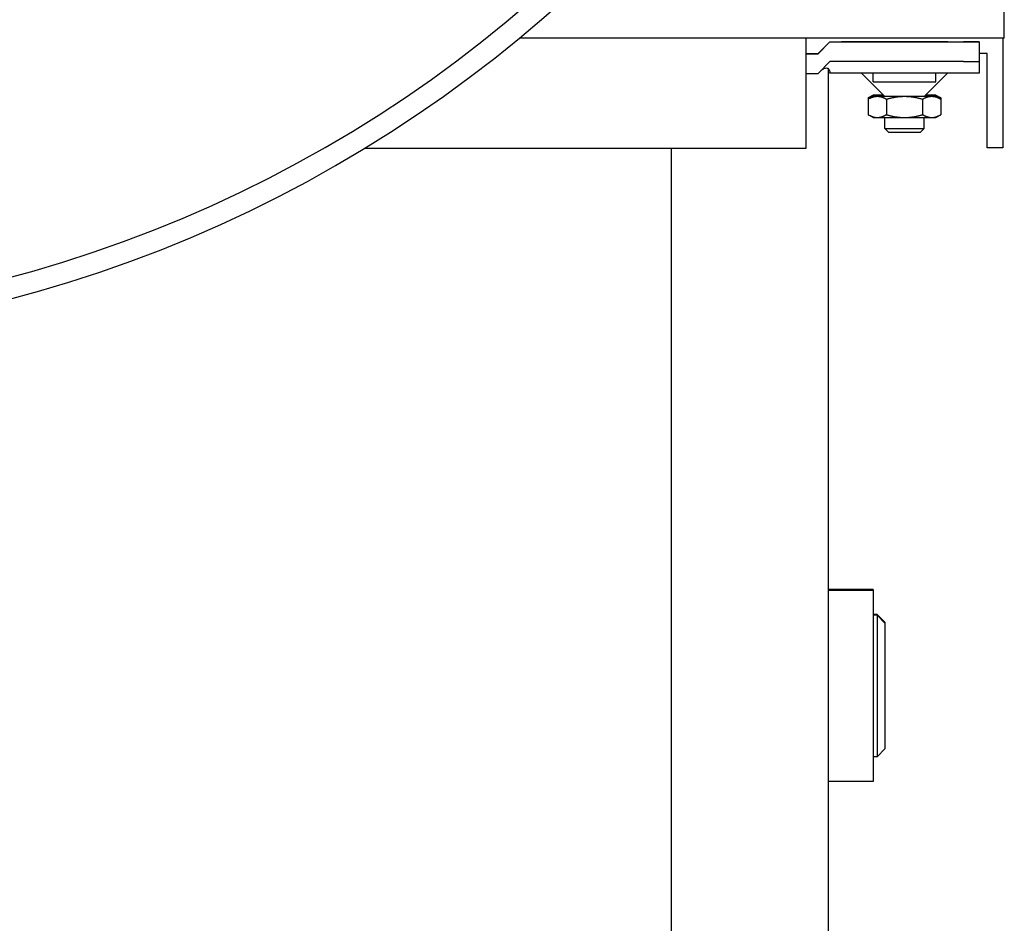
# Model space of a CAD drawing. Header units: inches. Extents: x 1 to 669, y 0 to 417.
# Tile 22 of 256: x 78.72 to 83.65, y 247.04 to 251.57. Entities that reach past the tile are written whole.
import ezdxf

# ---------------------------------------------------------------- set-up
doc = ezdxf.new("R2010")
doc.units = ezdxf.units.IN
doc.header["$LTSCALE"] = 12
doc.header["$MEASUREMENT"] = 0
doc.layers.add('X', color=1, linetype='CONTINUOUS')

msp = doc.modelspace()

# ---------------------------------------------------------------- linework, layer by layer
at = {"layer": 'X'}
for p, q in [((83.65176, 251.47548), (83.65176, 251.66521)), ((83.65176, 251.47548), (81.22214, 251.47548)), ((82.65964, 250.92472), (82.65964, 251.47548)), ((82.71869, 251.39726), (82.77775, 251.45631)), ((82.72204, 251.40123), (82.77775, 251.45689)), ((82.77775, 251.45631), (82.77775, 251.45689)), ((82.77775, 251.45631), (83.44704, 251.45631)), ((82.83342, 251.45694), (83.52578, 251.45694)), ((82.85739, 251.45669), (82.96353, 251.45654)), ((83.25879, 251.45678), (83.07212, 251.45687)), ((83.52578, 251.45694), (83.52578, 251.29951)), ((83.64389, 251.47548), (83.64389, 250.92554)), ((82.65964, 251.39788), (82.71869, 251.39788)), ((82.65964, 251.39726), (82.71869, 251.39726)), ((82.71869, 251.39726), (82.71869, 251.39788)), ((83.56515, 251.39798), (83.52578, 251.39798)), ((83.56515, 250.92554), (83.56515, 251.39798)), ((82.71869, 251.29883), (82.77775, 251.35789)), ((83.44704, 251.35789), (82.77775, 251.35789)), ((82.65964, 251.29883), (82.71869, 251.29883)), ((82.76987, 251.32303), (82.76987, 245.1342)), ((83.52578, 251.29951), (82.77775, 251.29951)), ((83.05137, 251.18447), (82.93633, 251.29951)), ((82.99428, 251.25658), (82.99428, 251.29951)), ((83.25216, 251.18447), (83.3672, 251.29951)), ((83.30924, 251.25658), (83.30924, 251.29951)), ((82.96992, 251.17664), (82.96992, 251.09223)), ((82.99428, 251.19071), (82.97007, 251.17673)), ((82.99428, 251.18447), (82.97007, 251.17049)), ((83.06084, 251.17027), (83.06084, 251.0921)), ((83.24268, 251.17027), (83.24268, 251.0921)), ((83.30924, 251.19071), (83.33345, 251.17673)), ((83.30924, 251.18447), (83.33345, 251.17049)), ((83.3336, 251.17664), (83.3336, 251.09223)), ((82.99428, 251.07817), (82.97007, 251.09214)), ((83.05334, 251.02285), (83.05334, 251.07806)), ((83.25019, 251.02285), (83.25019, 251.07806)), ((83.30924, 251.07817), (83.33345, 251.09214)), ((83.07086, 251.00533), (83.05334, 251.02285)), ((83.23267, 251.00533), (83.25019, 251.02285)), ((80.44713, 250.92472), (82.65964, 250.92472)), ((81.98247, 250.92472), (81.98247, 245.53109)), ((83.64389, 250.92554), (83.56515, 250.92554)), ((82.99428, 248.71361), (82.76987, 248.71361)), ((82.99428, 248.7095), (82.76987, 248.7095)), ((82.99428, 248.71361), (82.99428, 247.75281)), ((83.01397, 248.58959), (82.99428, 248.58959)), ((83.01397, 248.58549), (82.99428, 248.58549)), ((83.05334, 248.55022), (83.01397, 248.58959)), ((83.01397, 248.58959), (83.01397, 247.87682)), ((83.05334, 248.54612), (83.01397, 248.58549)), ((83.05334, 248.55022), (83.05334, 247.91619)), ((83.05334, 247.91619), (83.01397, 247.87682)), ((83.01397, 247.87682), (82.99428, 247.87682)), ((82.99428, 247.75281), (82.76987, 247.75281))]:
    msp.add_line(p, q, dxfattribs=at)
for centre, major_axis, ratio, start_param, end_param in [((76.98271, 256.62045), (6.6666, 0), 0.9999997, -1.5707963, 0), ((76.98271, 256.62045), (6.562, 0), 0.9999997, -1.5707963, 0), ((82.99428, 251.45676), (-0.15748, 0), 0.0008344, -2.0878194, 0.5170231), ((83.15176, 251.45663), (0.21654, 0), 0.0008344, -2.6245696, 1.0537733), ((83.44704, 251.35795), (0.07874, 0), 0.0008344, -1.5707963, 0), ((82.71869, 251.29951), (0.05906, 0), 0.9991652, -0.0000004, 0.0556701), ((83.15176, 251.25658), (-0.15748, 0), 0.0008344, 0, 1.5707963), ((83.15176, 251.25658), (0.15748, 0), 0.0008344, -1.5707963, 0), ((83.15176, 251.19071), (-0.15748, 0), 0.0008344, -0.5235988, 0.5235988), ((83.15176, 251.18447), (-0.15748, 0), 0.0008344, -0.5235988, 0.5235988), ((83.15176, 251.19071), (-0.15748, 0), 0.0008344, -0.8260991, -0.5235988), ((83.15176, 251.19071), (0.15748, 0), 0.0008344, -2.6179939, -2.3138247), ((83.15176, 251.18447), (-0.15748, 0), 0.0008344, -0.8787129, -0.5235988), ((83.15176, 251.18447), (0.15748, 0), 0.0008344, -2.6179939, -1.5707963), ((83.15176, 251.18447), (-0.10039, 0), 0.0008344, 0.0008344, 3.1407582), ((83.15176, 251.18447), (0.15748, 0), 0.0008344, -1.5707963, -0.5235988), ((83.15176, 251.18447), (-0.15748, 0), 0.0008344, -2.6179939, -2.2628798), ((83.15176, 251.19071), (0.15748, 0), 0.0008344, -0.8277679, -0.5235988), ((83.15176, 251.19071), (-0.15748, 0), 0.0008344, -2.6179939, -2.3154936), ((83.15176, 251.19071), (0.15748, 0), 0.0008344, -0.5235988, 0.5235988), ((83.15176, 251.18447), (0.15748, 0), 0.0008344, -0.5235988, 0.5235988), ((83.15176, 251.07817), (-0.15748, 0), 0.0008344, 0.0014453, 0.5235988), ((83.15176, 251.07817), (0.15748, 0), 0.0008344, -2.6179939, -1.5707963), ((83.15176, 251.07817), (0.15748, 0), 0.0008344, -1.5707963, -0.5235988), ((83.15176, 251.07817), (0.15748, 0), 0.0008344, -0.5235988, -0.0014453), ((83.15176, 251.02285), (-0.09843, 0), 0.0008344, 0.0008344, 3.1407582), ((83.15176, 251.00533), (-0.08091, 0), 0.0008344, 0.0008344, 3.1407582)]:
    msp.add_ellipse(centre, major_axis=major_axis, ratio=ratio, start_param=start_param, end_param=end_param, dxfattribs=at)
at = {"layer": 'X', "extrusion": (-2.21961e-16, -1.46864e-20, -1)}
msp.add_ellipse((77.63727, 257.22577), major_axis=(5.625, 0), ratio=0.9999997, start_param=0.3695392, end_param=2.3553649, dxfattribs=at)
at = {"layer": 'X', "extrusion": (-2.68532e-16, 2.31053e-14, -1)}
msp.add_ellipse((82.8891, 251.45684), major_axis=(0.11136, -0.00005), ratio=0.0007226, start_param=-3.141593, end_param=-2.0943954, dxfattribs=at)
at = {"layer": 'X', "extrusion": (-2.21966e-16, -3.11962e-25, -1)}
msp.add_ellipse((83.44704, 251.45638), major_axis=(0.07874, 0), ratio=0.0008344, start_param=0, end_param=1.5707963, dxfattribs=at)
at = {"layer": 'X', "extrusion": (-2.21922e-16, 5.47089e-21, -1)}
msp.add_ellipse((82.71869, 251.39793), major_axis=(0.05906, 0.05906), ratio=0.0004172, start_param=1.515543, end_param=1.5712135, dxfattribs=at)
at = {"layer": 'X'}
msp.add_open_spline([(82.73124, 251.31138), (82.73535, 251.31486), (82.73955, 251.31807), (82.74629, 251.32216), (82.74931, 251.3237), (82.75517, 251.32578), (82.75801, 251.32631), (82.76289, 251.32631), (82.76527, 251.32579), (82.76932, 251.32371), (82.77099, 251.32218), (82.77557, 251.3162), (82.77723, 251.3094), (82.77766, 251.30279)], degree=3, knots=[-0.84797841, -0.84797841, -0.84797841, -0.84797841, -0.80960237, -0.80960237, -0.7833486, -0.7833486, -0.75709482, -0.75709482, -0.73084105, -0.73084105, -0.70458728, -0.70458728, -0.63612656, -0.63612656, -0.63612656, -0.63612656], dxfattribs=at)
for points, weights in [([(82.96992, 251.17664), (82.99428, 251.19067), (83.01538, 251.19064)], [1.67176223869, 1.80107349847, 1.80107349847]), ([(82.96992, 251.1704), (82.99428, 251.18443), (83.01538, 251.1844)], [1.67176223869, 1.80107349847, 1.80107349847]), ([(82.97007, 251.17673), (82.97, 251.17669), (82.96992, 251.17664)], [1.67250857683, 1.67213594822, 1.67176223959]), ([(82.97007, 251.17049), (82.97, 251.17044), (82.96992, 251.1704)], [1.67250857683, 1.67213594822, 1.67176223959]), ([(83.01538, 251.19064), (83.0295, 251.19062), (83.04455, 251.18456)], [1.80107349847, 1.80107349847, 1.74319445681]), ([(83.01538, 251.1844), (83.03648, 251.18437), (83.06084, 251.17027)], [1.80107349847, 1.80107349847, 1.67176223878]), ([(83.06084, 251.17027), (83.10957, 251.18433), (83.15176, 251.18433)], [1.67176223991, 1.80107349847, 1.80107349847]), ([(83.15176, 251.18433), (83.19396, 251.18433), (83.24268, 251.17027)], [1.80107349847, 1.80107349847, 1.67176223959]), ([(83.24268, 251.17027), (83.26705, 251.18437), (83.28814, 251.1844)], [1.67176223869, 1.80107349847, 1.80107349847]), ([(83.25898, 251.18456), (83.27403, 251.19062), (83.28814, 251.19064)], [1.74319445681, 1.80107349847, 1.80107349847]), ([(83.28814, 251.19064), (83.30924, 251.19067), (83.3336, 251.17664)], [1.80107349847, 1.80107349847, 1.67176223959]), ([(83.28814, 251.1844), (83.30924, 251.18443), (83.3336, 251.1704)], [1.80107349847, 1.80107349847, 1.67176223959]), ([(83.3336, 251.17664), (83.33353, 251.17669), (83.33345, 251.17673)], [1.67176223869, 1.67213594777, 1.67250857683]), ([(83.3336, 251.1704), (83.33353, 251.17044), (83.33345, 251.17049)], [1.67176223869, 1.67213594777, 1.67250857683]), ([(82.96992, 251.09223), (82.99428, 251.07813), (83.01538, 251.0781)], [1.67176223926, 1.80107349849, 1.80107349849]), ([(83.01538, 251.0781), (83.03648, 251.07807), (83.06084, 251.0921)], [1.80107349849, 1.80107349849, 1.67176223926]), ([(83.06084, 251.0921), (83.10957, 251.07803), (83.15176, 251.07803)], [1.67176223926, 1.80107349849, 1.80107349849]), ([(83.15176, 251.07803), (83.19396, 251.07803), (83.24268, 251.0921)], [1.80107349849, 1.80107349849, 1.67176223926]), ([(83.24268, 251.0921), (83.26705, 251.07807), (83.28814, 251.0781)], [1.67176223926, 1.80107349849, 1.80107349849]), ([(83.28814, 251.0781), (83.30924, 251.07813), (83.3336, 251.09223)], [1.80107349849, 1.80107349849, 1.67176223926])]:
    msp.add_rational_spline(points, weights, degree=2, dxfattribs=at)

doc.saveas('drawing.dxf')
